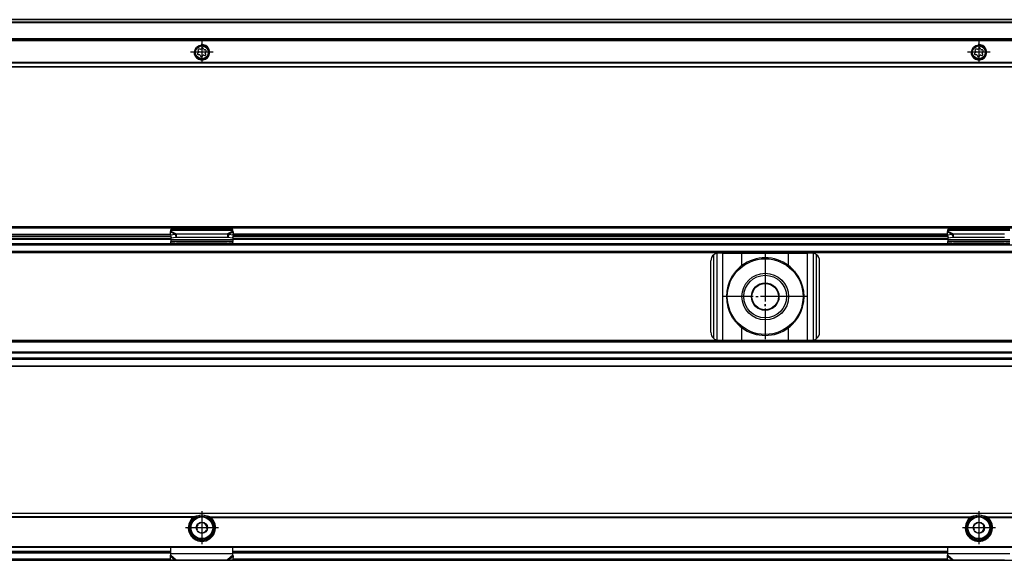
# Model space of a CAD drawing. Header units: millimetres. Extents: x -746 to 1206, y -530 to 959.
# Tile 42 of 46: x 700 to 954, y 378 to 517. Entities that reach past the tile are written whole.
import ezdxf

# ---------------------------------------------------------------- set-up
doc = ezdxf.new("R2010")
doc.units = ezdxf.units.MM
doc.linetypes.add('DOT_CENTER', pattern=[14, 12, -1, 0, -1])
doc.layers.add('1', color=7, linetype='Continuous')

# ---------------------------------------------------------------- blocks, each defined once
blk = doc.blocks.new('SOPORTE_SV2-T__46', base_point=(229.75, 504.65))
at = {"color": 7, "linetype": 'Continuous'}
for p, q in [((1139.75, 516.8), (244.75, 516.8)), ((1154.75, 511.65), (229.75, 511.65)), ((747.17, 509.49), (747.04, 509.27)), ((747.67, 509.19), (747.6, 509.44)), ((947.17, 509.49), (947.04, 509.27)), ((947.67, 509.19), (947.6, 509.44)), ((746.36, 508.38), (746.18, 508.19)), ((746.27, 508.88), (746.4, 508.65)), ((746.35, 507.79), (746.61, 507.79)), ((746.79, 509.16), (746.53, 509.22)), ((746.83, 507.62), (746.9, 507.37)), ((747.33, 507.32), (747.46, 507.54)), ((747.72, 507.65), (747.97, 507.59)), ((748.15, 509.02), (747.89, 509.02)), ((748.23, 507.93), (748.1, 508.16)), ((748.14, 508.43), (748.32, 508.62)), ((946.36, 508.38), (946.18, 508.19)), ((946.27, 508.88), (946.4, 508.65)), ((946.35, 507.79), (946.61, 507.79)), ((946.79, 509.16), (946.53, 509.22)), ((946.83, 507.62), (946.9, 507.37)), ((947.33, 507.32), (947.46, 507.54)), ((947.72, 507.65), (947.97, 507.59)), ((948.15, 509.02), (947.89, 509.02)), ((948.23, 507.93), (948.1, 508.16)), ((948.14, 508.43), (948.32, 508.62)), ((229.75, 504.65), (1154.75, 504.65))]:
    blk.add_line(p, q, dxfattribs=at)
at = {"color": 3, "linetype": 'Continuous'}
for p, q in [((1139.75, 516.78), (244.75, 516.78)), ((1139.75, 516.19), (244.75, 516.19)), ((1139.75, 516.01), (244.75, 516.01)), ((1154.75, 511.85), (229.75, 511.85)), ((229.75, 511.45), (1154.75, 511.45)), ((1154.75, 505.74), (229.75, 505.74)), ((1154.75, 505.6), (229.75, 505.6)), ((229.75, 504.71), (1154.75, 504.71))]:
    blk.add_line(p, q, dxfattribs=at)
at = {"color": 7, "linetype": 'Continuous'}
for centre, radius in [((747.25, 508.4), 1.9), ((747.25, 508.4), 1.65), ((947.25, 508.4), 1.9), ((947.25, 508.4), 1.65)]:
    blk.add_circle(centre, radius, dxfattribs=at)
for centre, start, end in [((747.37, 509.37), 16.1284, 149.8481), ((947.37, 509.37), 16.1284, 149.8481), ((746.35, 508.03), 136.1284, 269.4344), ((746.47, 509), 76.5421, 209.4344), ((746.2, 508.54), 316.1284, 29.4344), ((746.61, 507.56), 16.1294, 89.4344), ((746.84, 509.39), 256.5421, 329.8481), ((747.13, 507.43), 196.1294, 329.4344), ((747.66, 507.42), 76.1284, 149.4344), ((747.89, 509.25), 196.1284, 269.4344), ((748.03, 507.81), 256.1284, 29.4344), ((748.3, 508.27), 136.1284, 209.4344), ((748.15, 508.78), 316.1284, 89.4344), ((946.35, 508.03), 136.1284, 269.4344), ((946.47, 509), 76.5421, 209.4344), ((946.2, 508.54), 316.1284, 29.4344), ((946.61, 507.56), 16.1294, 89.4344), ((946.84, 509.39), 256.5421, 329.8481), ((947.13, 507.43), 196.1294, 329.4344), ((947.66, 507.42), 76.1284, 149.4344), ((947.89, 509.25), 196.1284, 269.4344), ((948.03, 507.81), 256.1284, 29.4344), ((948.3, 508.27), 136.1284, 209.4344), ((948.15, 508.78), 316.1284, 89.4344)]:
    blk.add_arc(centre, 0.233, start, end, dxfattribs=at)
at = {"layer": '1', "color": 2, "linetype": 'DOT_CENTER'}
for p, q in [((747.25, 511.3), (747.25, 505.5)), ((947.25, 511.3), (947.25, 505.5)), ((750.15, 508.4), (744.35, 508.4)), ((950.15, 508.4), (944.35, 508.4))]:
    blk.add_line(p, q, dxfattribs=at)
at = {"layer": '1', "color": 30, "linetype": 'Continuous'}
for centre in [(747.25, 508.4), (947.25, 508.4)]:
    blk.add_arc(centre, 2, 175, 95, dxfattribs=at)
blk = doc.blocks.new('Bottom6', base_point=(317.25, 510.72))
blk.add_blockref('SOPORTE_SV2-T__46', (229.75, 504.65))
blk = doc.blocks.new('SOPORTE_SV2-T__51', base_point=(229.75, 427.45))
at = {"color": 7, "linetype": 'Continuous'}
for p, q in [((231.05, 463.55), (1153.45, 463.55)), ((231.18, 463.2), (1153.32, 463.2)), ((693.69, 461.45), (739.16, 461.45)), ((739.16, 461.33), (739.14, 462.13)), ((739.16, 461.33), (740.33, 461.51)), ((739.16, 461.33), (739.34, 460.6)), ((755.25, 462.72), (739.25, 462.72)), ((739.25, 462.51), (739.25, 462.72)), ((739.25, 462.33), (739.25, 462.51)), ((740.33, 461.51), (740.44, 461.07)), ((740.66, 461.6), (740.66, 461.09)), ((740.66, 461.6), (753.84, 461.6)), ((753.84, 461.6), (753.84, 461.09)), ((754.17, 461.51), (754.06, 461.07)), ((754.17, 461.51), (755.34, 461.33)), ((755.34, 461.33), (755.16, 460.6)), ((755.25, 462.51), (755.25, 462.72)), ((755.25, 462.33), (755.25, 462.51)), ((755.34, 461.33), (755.36, 462.13)), ((939.16, 461.45), (755.34, 461.45)), ((939.16, 461.33), (939.14, 462.13)), ((939.16, 461.33), (940.33, 461.51)), ((939.16, 461.33), (939.34, 460.6)), ((955.25, 462.72), (939.25, 462.72)), ((939.25, 462.51), (939.25, 462.72)), ((939.25, 462.33), (939.25, 462.51)), ((940.33, 461.51), (940.44, 461.07)), ((940.66, 461.6), (953.84, 461.6)), ((940.66, 461.6), (940.66, 461.09)), ((645.25, 458.95), (739.25, 458.95)), ((692.94, 460.45), (739.25, 460.45)), ((739.25, 460.98), (739.25, 460.11)), ((739.25, 460.11), (739.25, 459.62)), ((755.25, 459.62), (739.25, 459.62)), ((739.25, 459.34), (739.25, 459.62)), ((739.25, 459.34), (739.25, 459.16)), ((739.25, 459.16), (739.25, 458.95)), ((739.25, 458.95), (742.01, 458.95)), ((739.34, 460.6), (740.52, 460.78)), ((740.44, 461.07), (740.52, 460.78)), ((740.66, 461.09), (740.66, 460.75)), ((740.66, 460.75), (753.84, 460.75)), ((740.74, 459.23), (744.25, 458.96)), ((740.74, 459.23), (740.74, 459.12)), ((742.01, 458.95), (740.74, 459.05)), ((742.01, 458.95), (744.25, 458.95)), ((744.25, 458.96), (750.25, 458.96)), ((744.25, 458.96), (744.25, 458.95)), ((744.25, 458.95), (750.25, 458.95)), ((750.25, 458.96), (753.76, 459.23)), ((750.25, 458.96), (750.25, 458.95)), ((750.25, 458.95), (752.49, 458.95)), ((753.76, 459.05), (752.49, 458.95)), ((752.49, 458.95), (942.01, 458.95)), ((753.76, 459.12), (753.76, 459.23)), ((753.84, 461.09), (753.84, 460.75)), ((754.06, 461.07), (753.98, 460.78)), ((753.98, 460.78), (755.16, 460.6)), ((755.25, 460.98), (755.25, 460.11)), ((939.25, 460.45), (755.25, 460.45)), ((755.25, 460.11), (755.25, 459.62)), ((755.25, 459.34), (755.25, 459.62)), ((755.25, 459.34), (755.25, 459.16)), ((939.25, 460.98), (939.25, 460.11)), ((939.25, 460.11), (939.25, 459.62)), ((939.25, 459.34), (939.25, 459.62)), ((955.25, 459.62), (939.25, 459.62)), ((939.25, 459.34), (939.25, 459.16)), ((939.34, 460.6), (940.52, 460.78)), ((940.44, 461.07), (940.52, 460.78)), ((940.66, 461.09), (940.66, 460.75)), ((940.66, 460.75), (953.84, 460.75)), ((940.74, 459.23), (944.25, 458.96)), ((940.74, 459.23), (940.74, 459.12)), ((942.01, 458.95), (940.74, 459.05)), ((942.01, 458.95), (944.25, 458.95)), ((944.25, 458.96), (950.25, 458.96)), ((944.25, 458.96), (944.25, 458.95)), ((944.25, 458.95), (950.25, 458.95)), ((950.25, 458.96), (953.76, 459.23)), ((950.25, 458.96), (950.25, 458.95)), ((950.25, 458.95), (952.49, 458.95)), ((953.76, 459.05), (952.49, 458.95)), ((952.49, 458.95), (955.25, 458.95)), ((953.76, 459.12), (953.76, 459.23)), ((244.75, 456.95), (1139.75, 456.95)), ((881.32, 456.65), (880.25, 456.65)), ((881.32, 456.65), (886.24, 456.65)), ((886.24, 456.65), (898.26, 456.65)), ((898.26, 456.65), (903.18, 456.65)), ((904.25, 456.65), (903.18, 456.65)), ((878.25, 436.25), (878.25, 454.65)), ((906.25, 436.25), (906.25, 454.65)), ((1139.75, 433.95), (244.75, 433.95)), ((880.25, 434.25), (881.32, 434.25)), ((881.32, 434.25), (886.24, 434.25)), ((886.24, 434.25), (898.26, 434.25)), ((898.26, 434.25), (903.18, 434.25)), ((903.18, 434.25), (904.25, 434.25)), ((1139.75, 431.17), (244.75, 431.17)), ((1139.75, 429.45), (244.75, 429.45)), ((1154.75, 427.45), (229.75, 427.45))]:
    blk.add_line(p, q, dxfattribs=at)
at = {"color": 3, "linetype": 'Continuous'}
for p, q in [((645.34, 461.5), (739.16, 461.5)), ((739.14, 462.13), (740.33, 461.51)), ((755.25, 462.51), (739.25, 462.51)), ((739.25, 462.33), (740.66, 461.6)), ((755.25, 462.33), (753.84, 461.6)), ((755.36, 462.13), (754.17, 461.51)), ((939.16, 461.5), (755.34, 461.5)), ((939.14, 462.13), (940.33, 461.51)), ((955.25, 462.51), (939.25, 462.51)), ((939.25, 462.33), (940.66, 461.6)), ((244.75, 458.75), (1139.75, 458.75)), ((645.25, 460.25), (739.25, 460.25)), ((645.25, 459.15), (739.25, 459.15)), ((739.18, 461.25), (693.56, 461.25)), ((693.56, 460.95), (739.25, 460.95)), ((755.25, 460.11), (739.25, 460.11)), ((753.76, 459.23), (740.74, 459.23)), ((740.74, 459.12), (740.74, 459.05)), ((753.76, 459.05), (753.76, 459.12)), ((755.16, 459.15), (939.34, 459.15)), ((939.25, 460.95), (755.25, 460.95)), ((755.25, 460.25), (939.25, 460.25)), ((755.32, 461.25), (939.18, 461.25)), ((955.25, 460.11), (939.25, 460.11)), ((953.76, 459.23), (940.74, 459.23)), ((940.74, 459.12), (940.74, 459.05)), ((953.76, 459.05), (953.76, 459.12)), ((1154.75, 456.75), (229.75, 456.75)), ((244.75, 457.15), (1139.75, 457.15)), ((879.05, 434.65), (879.05, 456.25)), ((879.85, 434.29), (879.85, 456.61)), ((881.32, 434.25), (881.32, 456.65)), ((886.24, 453.44), (886.24, 456.65)), ((898.26, 453.44), (898.26, 456.65)), ((903.18, 434.25), (903.18, 456.65)), ((904.65, 434.29), (904.65, 456.61)), ((905.45, 434.65), (905.45, 456.25)), ((886.24, 434.25), (886.24, 437.46)), ((898.26, 434.25), (898.26, 437.46)), ((1154.75, 434.15), (229.75, 434.15)), ((1139.75, 433.75), (244.75, 433.75)), ((1139.75, 430.89), (244.75, 430.89)), ((1154.75, 429.25), (229.75, 429.25)), ((1139.75, 429.57), (244.75, 429.57)), ((229.75, 427.65), (1154.75, 427.65))]:
    blk.add_line(p, q, dxfattribs=at)
at = {"color": 7, "linetype": 'Continuous'}
for radius in [9.75, 6, 5.5, 3.55, 3.4]:
    blk.add_circle((892.25, 445.45), radius, dxfattribs=at)
for centre, radius, start, end in [((880.25, 454.65), 2, 126.8699, 180), ((880.25, 454.65), 2, 101.598, 126.8699), ((880.25, 454.65), 2, 90, 101.598), ((904.25, 454.65), 2, 78.402, 90), ((904.25, 454.65), 2, 53.1301, 78.402), ((904.25, 454.65), 2, 0, 53.1301), ((892.25, 445.45), 10, 53.076, 126.924), ((892.25, 445.45), 10, 126.924, 138.5708), ((892.25, 445.45), 10, 41.4292, 53.076), ((892.25, 445.45), 10, 148.2363, 211.7637), ((892.25, 445.45), 10, 328.2362, 31.7638), ((892.25, 445.45), 10, 221.4292, 233.076), ((892.25, 445.45), 10, 306.924, 318.5708), ((880.25, 436.25), 2, 180, 233.1301), ((892.25, 445.45), 10, 233.076, 306.924), ((904.25, 436.25), 2, 306.8699, 0), ((880.25, 436.25), 2, 233.1301, 258.402), ((880.25, 436.25), 2, 258.402, 270), ((904.25, 436.25), 2, 270, 281.598), ((904.25, 436.25), 2, 281.598, 306.8699)]:
    blk.add_arc(centre, radius, start, end, dxfattribs=at)
for points, knots in [([(739.14, 462.13), (739.15, 462.15), (739.17, 462.18), (739.19, 462.24), (739.22, 462.29), (739.24, 462.32), (739.25, 462.33)], [0, 0, 0, 0, 0.0630544, 0.1234867, 0.1753749, 0.2333288, 0.2333288, 0.2333288, 0.2333288]), ([(740.33, 461.51), (740.36, 461.52), (740.41, 461.54), (740.5, 461.56), (740.58, 461.58), (740.64, 461.6), (740.66, 461.6)], [0, 0, 0, 0, 0.0837038, 0.1730262, 0.2556025, 0.3435202, 0.3435202, 0.3435202, 0.3435202]), ([(753.84, 461.6), (753.86, 461.6), (753.92, 461.58), (754, 461.56), (754.08, 461.54), (754.14, 461.52), (754.17, 461.51)], [0, 0, 0, 0, 0.0879177, 0.170494, 0.2526181, 0.3435202, 0.3435202, 0.3435202, 0.3435202]), ([(755.36, 462.13), (755.35, 462.15), (755.33, 462.19), (755.3, 462.24), (755.28, 462.29), (755.26, 462.32), (755.25, 462.33)], [0, 0, 0, 0, 0.0669463, 0.1234866, 0.1837172, 0.233329, 0.233329, 0.233329, 0.233329]), ([(939.14, 462.13), (939.15, 462.15), (939.17, 462.19), (939.19, 462.24), (939.22, 462.29), (939.24, 462.32), (939.25, 462.33)], [0, 0, 0, 0, 0.0669463, 0.1234866, 0.1753749, 0.2333288, 0.2333288, 0.2333288, 0.2333288]), ([(940.33, 461.51), (940.36, 461.52), (940.42, 461.54), (940.5, 461.56), (940.58, 461.59), (940.64, 461.6), (940.66, 461.6)], [0, 0, 0, 0, 0.0909021, 0.1730263, 0.2625573, 0.3435203, 0.3435203, 0.3435203, 0.3435203]), ([(739.25, 459.34), (739.37, 459.33), (739.62, 459.32), (740, 459.29), (740.37, 459.26), (740.62, 459.24), (740.74, 459.23)], [0, 0, 0, 0, 0.373747, 0.74735, 1.121197, 1.494893, 1.494893, 1.494893, 1.494893]), ([(740.74, 459.05), (740.62, 459.06), (740.37, 459.08), (740, 459.1), (739.62, 459.13), (739.37, 459.15), (739.25, 459.16)], [0, 0, 0, 0, 0.373648, 0.747439, 1.120997, 1.494694, 1.494694, 1.494694, 1.494694]), ([(740.52, 460.78), (740.53, 460.78), (740.55, 460.77), (740.59, 460.76), (740.63, 460.75), (740.65, 460.75), (740.66, 460.75)], [0, 0, 0, 0, 0.0372861, 0.0751943, 0.1129244, 0.1512902, 0.1512902, 0.1512902, 0.1512902]), ([(753.76, 459.23), (753.88, 459.24), (754.13, 459.26), (754.5, 459.29), (754.88, 459.32), (755.13, 459.33), (755.25, 459.34)], [0, 0, 0, 0, 0.373696, 0.747543, 1.121151, 1.494893, 1.494893, 1.494893, 1.494893]), ([(755.25, 459.16), (755.13, 459.15), (754.88, 459.13), (754.5, 459.1), (754.13, 459.08), (753.88, 459.06), (753.76, 459.05)], [0, 0, 0, 0, 0.373697, 0.747255, 1.121052, 1.494694, 1.494694, 1.494694, 1.494694]), ([(753.84, 460.75), (753.85, 460.75), (753.87, 460.75), (753.91, 460.76), (753.95, 460.77), (753.97, 460.78), (753.98, 460.78)], [0, 0, 0, 0, 0.0383658, 0.0760959, 0.1140041, 0.1512902, 0.1512902, 0.1512902, 0.1512902]), ([(939.25, 459.34), (939.37, 459.33), (939.62, 459.32), (940, 459.29), (940.37, 459.26), (940.62, 459.24), (940.74, 459.23)], [0, 0, 0, 0, 0.373747, 0.74735, 1.121192, 1.494893, 1.494893, 1.494893, 1.494893]), ([(940.74, 459.05), (940.62, 459.06), (940.37, 459.08), (940, 459.1), (939.62, 459.13), (939.37, 459.15), (939.25, 459.16)], [0, 0, 0, 0, 0.373642, 0.747439, 1.120997, 1.494694, 1.494694, 1.494694, 1.494694]), ([(940.52, 460.78), (940.53, 460.78), (940.55, 460.77), (940.59, 460.76), (940.63, 460.75), (940.65, 460.75), (940.66, 460.75)], [0, 0, 0, 0, 0.0372861, 0.0751943, 0.1129244, 0.1512902, 0.1512902, 0.1512902, 0.1512902]), ([(953.76, 459.23), (953.88, 459.24), (954.13, 459.26), (954.5, 459.29), (954.88, 459.32), (955.13, 459.33), (955.25, 459.34)], [0, 0, 0, 0, 0.373701, 0.747543, 1.121146, 1.494893, 1.494893, 1.494893, 1.494893]), ([(955.25, 459.16), (955.13, 459.15), (954.88, 459.13), (954.5, 459.1), (954.13, 459.08), (953.88, 459.06), (953.76, 459.05)], [0, 0, 0, 0, 0.373702, 0.747255, 1.121047, 1.494694, 1.494694, 1.494694, 1.494694]), ([(883.75, 450.71), (883.83, 450.83), (883.99, 451.06), (884.24, 451.4), (884.49, 451.74), (884.67, 451.96), (884.75, 452.07)], [0, 0, 0, 0, 0.425548, 0.842522, 1.267064, 1.685169, 1.685169, 1.685169, 1.685169]), ([(899.75, 452.07), (899.83, 451.96), (900.01, 451.74), (900.26, 451.4), (900.51, 451.06), (900.67, 450.83), (900.75, 450.71)], [0, 0, 0, 0, 0.418104, 0.842646, 1.25962, 1.685167, 1.685167, 1.685167, 1.685167]), ([(884.75, 438.83), (884.67, 438.94), (884.49, 439.16), (884.24, 439.5), (883.99, 439.84), (883.83, 440.07), (883.75, 440.19)], [0, 0, 0, 0, 0.418104, 0.842647, 1.259621, 1.685169, 1.685169, 1.685169, 1.685169]), ([(900.75, 440.19), (900.67, 440.07), (900.51, 439.84), (900.26, 439.5), (900.01, 439.16), (899.83, 438.94), (899.75, 438.83)], [0, 0, 0, 0, 0.425548, 0.842521, 1.267063, 1.685167, 1.685167, 1.685167, 1.685167])]:
    blk.add_open_spline(points, degree=3, knots=knots, dxfattribs=at)
at = {"layer": '1', "color": 2, "linetype": 'DOT_CENTER'}
for p, q in [((892.25, 456.45), (892.25, 434.45)), ((892.25, 456.2), (892.25, 434.7)), ((903.25, 445.45), (881.25, 445.45)), ((903, 445.45), (881.5, 445.45))]:
    blk.add_line(p, q, dxfattribs=at)
blk = doc.blocks.new('Front8', base_point=(317.25, 445.5))
blk.add_blockref('SOPORTE_SV2-T__51', (229.75, 427.45))
blk = doc.blocks.new('SOPORTE_SV2-T__55', base_point=(229.75, 377.51))
at = {"color": 7, "linetype": 'Continuous'}
for p, q in [((229.75, 389.65), (1154.75, 389.65)), ((745.26, 388.15), (744.9, 388.15)), ((749.6, 388.15), (749.24, 388.15)), ((945.26, 388.15), (944.9, 388.15)), ((949.6, 388.15), (949.24, 388.15)), ((745.92, 386.46), (746.21, 386.68)), ((745.97, 386.1), (745.92, 386.46)), ((746.1, 385.03), (746.05, 385.39)), ((746.78, 387.12), (747.07, 387.34)), ((747.07, 387.34), (747.4, 387.2)), ((748.06, 386.92), (748.4, 386.78)), ((748.58, 385.35), (748.29, 385.12)), ((748.4, 386.78), (748.45, 386.42)), ((748.53, 385.71), (748.58, 385.35)), ((945.92, 386.46), (946.21, 386.68)), ((945.97, 386.1), (945.92, 386.46)), ((946.1, 385.03), (946.05, 385.39)), ((946.78, 387.12), (947.07, 387.34)), ((947.07, 387.34), (947.4, 387.2)), ((948.06, 386.92), (948.4, 386.78)), ((948.58, 385.35), (948.29, 385.12)), ((948.4, 386.78), (948.45, 386.42)), ((948.53, 385.71), (948.58, 385.35)), ((746.44, 384.89), (746.1, 385.03)), ((747.43, 384.47), (747.1, 384.61)), ((747.72, 384.69), (747.43, 384.47)), ((946.44, 384.89), (946.1, 385.03)), ((947.43, 384.47), (947.1, 384.61)), ((947.72, 384.69), (947.43, 384.47)), ((231.25, 380.9), (1153.25, 380.9)), ((739.25, 379.19), (739.25, 380.9)), ((755.25, 379.16), (755.25, 380.9)), ((939.25, 379.19), (939.25, 380.9)), ((645.25, 379.65), (739.25, 379.65)), ((739.14, 378.61), (739.19, 378.78)), ((739.16, 377.72), (739.14, 378.61)), ((739.16, 377.72), (740.33, 377.59)), ((739.25, 379.16), (739.25, 379.19)), ((739.25, 378.88), (739.25, 379.16)), ((740.66, 377.67), (753.84, 377.67)), ((754.17, 377.59), (755.34, 377.72)), ((755.25, 379.65), (939.25, 379.65)), ((755.25, 378.88), (755.25, 379.16)), ((755.34, 377.72), (755.36, 378.61)), ((939.14, 378.61), (939.19, 378.78)), ((939.16, 377.72), (939.14, 378.61)), ((939.16, 377.72), (940.33, 377.59)), ((939.25, 379.16), (939.25, 379.19)), ((939.25, 378.88), (939.25, 379.16)), ((940.66, 377.67), (953.84, 377.67)), ((1139.75, 377.51), (244.75, 377.51))]:
    blk.add_line(p, q, dxfattribs=at)
at = {"color": 3, "linetype": 'Continuous'}
for p, q in [((1154.75, 389.6), (229.75, 389.6)), ((745.26, 388.71), (639.24, 388.71)), ((744.98, 388.57), (639.52, 388.57)), ((749.24, 388.71), (945.26, 388.71)), ((749.52, 388.57), (944.98, 388.57)), ((949.24, 388.71), (1090.26, 388.71)), ((949.52, 388.57), (1089.98, 388.57)), ((231.05, 381.1), (1153.45, 381.1)), ((746.89, 382.67), (747.61, 382.67)), ((946.89, 382.67), (947.61, 382.67)), ((645.25, 379.85), (739.25, 379.85)), ((739.25, 379.37), (645.25, 379.37)), ((739.16, 377.8), (645.34, 377.8)), ((739.14, 378.61), (740.33, 377.59)), ((755.25, 379.16), (739.25, 379.16)), ((739.25, 378.88), (740.66, 377.67)), ((755.25, 378.88), (753.84, 377.67)), ((755.36, 378.61), (754.17, 377.59)), ((755.25, 379.85), (939.25, 379.85)), ((939.25, 379.37), (755.25, 379.37)), ((939.16, 377.8), (755.34, 377.8)), ((939.14, 378.61), (940.33, 377.59)), ((955.25, 379.16), (939.25, 379.16)), ((939.25, 378.88), (940.66, 377.67))]:
    blk.add_line(p, q, dxfattribs=at)
at = {"color": 7, "linetype": 'Continuous'}
for centre, radius in [((747.25, 385.9), 3), ((947.25, 385.9), 3), ((747.25, 385.9), 1.45), ((747.25, 385.9), 0.05), ((947.25, 385.9), 1.45), ((947.25, 385.9), 0.05)]:
    blk.add_circle(centre, radius, dxfattribs=at)
at = {"color": 3, "linetype": 'Continuous'}
for centre in [(747.25, 385.9), (947.25, 385.9)]:
    blk.add_circle(centre, 2.8, dxfattribs=at)
at = {"color": 7, "linetype": 'Continuous'}
for centre, radius, start, end in [((747.25, 385.9), 3.5, 130.3552, 49.6448), ((747.25, 385.9), 3.25, 112.6199, 67.3801), ((747.25, 385.9), 3.25, 67.3801, 112.6199), ((947.25, 385.9), 3.5, 130.3552, 49.6448), ((947.25, 385.9), 3.25, 112.6199, 67.3801), ((947.25, 385.9), 3.25, 67.3801, 112.6199), ((747.25, 385.9), 1.3, 171.2763, 203.161), ((747.25, 385.9), 1.3, 143.161, 171.2763), ((747.25, 385.9), 1.3, 111.2763, 143.161), ((747.25, 385.9), 1.3, 51.2763, 83.161), ((747.25, 385.9), 1.3, 23.161, 51.2763), ((747.25, 385.9), 1.3, 351.2763, 23.161), ((947.25, 385.9), 1.3, 171.2763, 203.161), ((947.25, 385.9), 1.3, 111.2763, 143.161), ((947.25, 385.9), 1.3, 51.2763, 83.161), ((947.25, 385.9), 1.3, 323.161, 351.2763), ((947.25, 385.9), 1.3, 351.2763, 23.161), ((747.25, 385.9), 1.3, 231.2763, 263.161), ((747.25, 385.9), 1.3, 263.161, 291.2763), ((747.25, 385.9), 1.3, 291.2763, 323.161), ((947.25, 385.9), 1.3, 231.2763, 263.161), ((947.25, 385.9), 1.3, 263.161, 291.2763), ((947.25, 385.9), 1.3, 291.2763, 323.161)]:
    blk.add_arc(centre, radius, start, end, dxfattribs=at)
for points, knots in [([(745.26, 388.71), (745.23, 388.7), (745.18, 388.69), (745.11, 388.65), (745.05, 388.62), (745, 388.59), (744.98, 388.57)], [0, 0, 0, 0, 0.0898239, 0.1547798, 0.239856, 0.3132558, 0.3132558, 0.3132558, 0.3132558]), ([(746, 388.9), (745.94, 388.89), (745.81, 388.87), (745.63, 388.82), (745.44, 388.77), (745.32, 388.73), (745.26, 388.71)], [0, 0, 0, 0, 0.1913805, 0.384016, 0.5730277, 0.7635471, 0.7635471, 0.7635471, 0.7635471]), ([(749.24, 388.71), (749.18, 388.73), (749.06, 388.77), (748.87, 388.82), (748.69, 388.87), (748.56, 388.89), (748.5, 388.9)], [0, 0, 0, 0, 0.1903325, 0.3787731, 0.5718331, 0.763547, 0.763547, 0.763547, 0.763547]), ([(749.52, 388.57), (749.5, 388.59), (749.45, 388.62), (749.39, 388.65), (749.32, 388.69), (749.27, 388.7), (749.24, 388.71)], [0, 0, 0, 0, 0.0733847, 0.1584419, 0.2234097, 0.3132558, 0.3132558, 0.3132558, 0.3132558]), ([(945.26, 388.71), (945.24, 388.7), (945.19, 388.69), (945.13, 388.66), (945.08, 388.64), (945.05, 388.62), (945.01, 388.6), (944.99, 388.58), (944.98, 388.57)], [0, 0, 0, 0, 0.0793997, 0.1547809, 0.1953428, 0.2336516, 0.2787853, 0.3133325, 0.3133325, 0.3133325, 0.3133325]), ([(946, 388.9), (945.94, 388.89), (945.81, 388.87), (945.63, 388.82), (945.44, 388.77), (945.32, 388.73), (945.26, 388.71)], [0, 0, 0, 0, 0.1913805, 0.384016, 0.5730883, 0.7635471, 0.7635471, 0.7635471, 0.7635471]), ([(949.24, 388.71), (949.18, 388.73), (949.06, 388.77), (948.87, 388.82), (948.69, 388.87), (948.56, 388.89), (948.5, 388.9)], [0, 0, 0, 0, 0.1901218, 0.3787731, 0.5717271, 0.763547, 0.763547, 0.763547, 0.763547]), ([(949.52, 388.57), (949.5, 388.59), (949.45, 388.62), (949.39, 388.66), (949.31, 388.69), (949.26, 388.7), (949.24, 388.71)], [0, 0, 0, 0, 0.0733847, 0.1584419, 0.2338389, 0.3132569, 0.3132569, 0.3132569, 0.3132569]), ([(739.14, 378.61), (739.15, 378.63), (739.17, 378.68), (739.2, 378.74), (739.22, 378.81), (739.24, 378.85), (739.25, 378.88)], [0, 0, 0, 0, 0.0660342, 0.1356749, 0.2077706, 0.2833141, 0.2833141, 0.2833141, 0.2833141]), ([(739.19, 378.78), (739.2, 378.82), (739.22, 378.88), (739.23, 378.98), (739.25, 379.09), (739.25, 379.15), (739.25, 379.19)], [0, 0, 0, 0, 0.1008026, 0.2105794, 0.3062909, 0.4089214, 0.4089214, 0.4089214, 0.4089214]), ([(740.33, 377.59), (740.36, 377.6), (740.41, 377.61), (740.5, 377.62), (740.58, 377.64), (740.64, 377.66), (740.66, 377.67)], [0, 0, 0, 0, 0.0797881, 0.1670936, 0.2491987, 0.3386073, 0.3386073, 0.3386073, 0.3386073]), ([(753.84, 377.67), (753.86, 377.66), (753.92, 377.64), (754, 377.62), (754.08, 377.61), (754.14, 377.6), (754.17, 377.59)], [0, 0, 0, 0, 0.0858283, 0.1715137, 0.2550732, 0.3386073, 0.3386073, 0.3386073, 0.3386073]), ([(755.36, 378.61), (755.35, 378.63), (755.33, 378.68), (755.3, 378.74), (755.28, 378.81), (755.26, 378.85), (755.25, 378.88)], [0, 0, 0, 0, 0.0660342, 0.1356749, 0.2077706, 0.2833141, 0.2833141, 0.2833141, 0.2833141]), ([(939.14, 378.61), (939.15, 378.63), (939.17, 378.68), (939.2, 378.74), (939.22, 378.81), (939.24, 378.85), (939.25, 378.88)], [0, 0, 0, 0, 0.0660342, 0.1356749, 0.2077706, 0.2833141, 0.2833141, 0.2833141, 0.2833141]), ([(939.19, 378.78), (939.2, 378.82), (939.22, 378.89), (939.23, 378.99), (939.25, 379.09), (939.25, 379.15), (939.25, 379.19)], [0, 0, 0, 0, 0.1157036, 0.2105799, 0.3062915, 0.4089219, 0.4089219, 0.4089219, 0.4089219]), ([(940.33, 377.59), (940.36, 377.6), (940.41, 377.61), (940.5, 377.62), (940.58, 377.64), (940.64, 377.66), (940.66, 377.67)], [0, 0, 0, 0, 0.0797881, 0.1670936, 0.2491987, 0.3386073, 0.3386073, 0.3386073, 0.3386073])]:
    blk.add_open_spline(points, degree=3, knots=knots, dxfattribs=at)
at = {"layer": '1', "color": 2, "linetype": 'DOT_CENTER'}
for p, q in [((747.25, 390.15), (747.25, 381.65)), ((947.25, 390.15), (947.25, 381.65)), ((751.5, 385.9), (743, 385.9)), ((951.5, 385.9), (943, 385.9))]:
    blk.add_line(p, q, dxfattribs=at)
blk = doc.blocks.new('Top6', base_point=(317.25, 383.58))
blk.add_blockref('SOPORTE_SV2-T__55', (229.75, 377.51))

msp = doc.modelspace()

# ---------------------------------------------------------------- block references
for name, p in [('Bottom6', (317.25, 510.72)), ('Front8', (317.25, 445.5)), ('Top6', (317.25, 383.58))]:
    msp.add_blockref(name, p)

doc.saveas('drawing.dxf')
